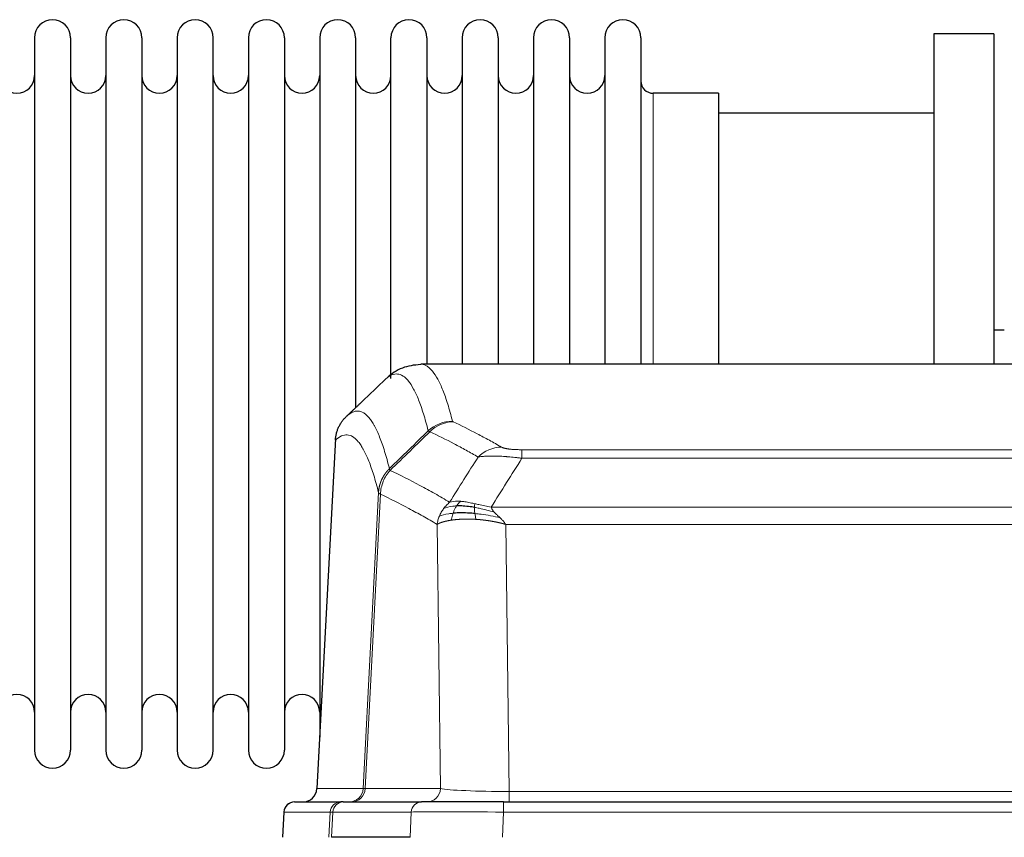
# Model space of a CAD drawing. Header units: inches. Extents: x 0 to 20790, y -12 to 14700.
# Tile 106 of 184: x 4450 to 4729, y 12095 to 12326. Entities that reach past the tile are written whole.
import ezdxf

# ---------------------------------------------------------------- set-up
doc = ezdxf.new("R2010")
doc.units = ezdxf.units.IN
doc.layers.add('1', color=7, linetype='Continuous', true_color=0xffffff)

msp = doc.modelspace()

# ---------------------------------------------------------------- linework, layer by layer
at = {"layer": '1', "color": 2, "linetype": 'Continuous', "lineweight": 25}
for p, q in [((4453.925, 12321.03), (4453.925, 12119.23)), ((4464.125, 12321.03), (4464.125, 12119.23)), ((4474.125, 12321.03), (4474.125, 12119.23)), ((4484.325, 12321.03), (4484.325, 12119.23)), ((4494.325, 12321.03), (4494.325, 12119.23)), ((4504.525, 12119.23), (4504.525, 12321.03)), ((4514.525, 12321.03), (4514.525, 12119.23)), ((4524.725, 12321.03), (4524.725, 12119.23)), ((4534.725, 12321.03), (4534.725, 12220.13)), ((4544.925, 12321.03), (4544.925, 12220.13)), ((4554.925, 12224.527), (4554.925, 12321.03)), ((4565.125, 12321.03), (4565.125, 12228.53)), ((4575.125, 12321.03), (4575.125, 12228.53)), ((4585.325, 12321.03), (4585.325, 12228.53)), ((4595.325, 12321.03), (4595.325, 12228.53)), ((4605.525, 12321.03), (4605.525, 12228.53)), ((4615.525, 12321.03), (4615.525, 12228.53)), ((4625.725, 12321.03), (4625.725, 12228.53)), ((4708.725, 12322.13), (4708.725, 12228.532)), ((4725.725, 12322.13), (4708.725, 12322.13)), ((4725.725, 12322.13), (4725.725, 12228.532)), ((4647.725, 12305.28), (4629.225, 12305.28)), ((4647.725, 12305.28), (4647.725, 12228.526)), ((4708.725, 12299.63), (4647.72, 12299.63)), ((4728.72, 12238.153), (4725.69, 12238.153)), ((4826.079, 12228.525), (4563.371, 12228.525)), ((4534.725, 12220.13), (4534.725, 12122.909)), ((4544.925, 12220.13), (4544.925, 12216.149)), ((4539.223, 12207.505), (4533.949, 12108.312)), ((4527.577, 12104.525), (4540.688, 12104.525)), ((4541.385, 12104.525), (4540.688, 12104.525)), ((4541.385, 12104.525), (4563.559, 12104.525)), ((4586.815, 12104.525), (4563.559, 12104.525)), ((4586.815, 12104.525), (4802.635, 12104.525)), ((4524.567, 12101.684), (4524.186, 12094.525)), ((4560.359, 12094.525), (4538.105, 12094.525))]:
    msp.add_line(p, q, dxfattribs=at)
at = {"layer": '1', "color": 110, "linetype": 'Continuous', "lineweight": 13}
for p, q in [((4629.225, 12305.28), (4629.225, 12228.526)), ((4539.209, 12207.011), (4533.961, 12108.315)), ((4592.053, 12204.318), (4797.396, 12204.318)), ((4592.053, 12201.901), (4592.053, 12204.318)), ((4797.396, 12201.901), (4592.053, 12201.901)), ((4547.027, 12108.315), (4551.404, 12192.184)), ((4551.96, 12191.707), (4547.609, 12108.315)), ((4583.322, 12188.071), (4806.128, 12188.071)), ((4568.96, 12108.315), (4568.003, 12183.162)), ((4587.435, 12183.173), (4588.403, 12107.489)), ((4802.015, 12183.173), (4587.435, 12183.173)), ((4533.961, 12108.315), (4547.027, 12108.315)), ((4547.609, 12108.315), (4568.96, 12108.315)), ((4588.403, 12107.489), (4801.046, 12107.489)), ((4588.403, 12104.525), (4588.403, 12107.489)), ((4586.815, 12101.682), (4586.815, 12104.525)), ((4524.583, 12101.682), (4524.203, 12094.525)), ((4537.694, 12101.682), (4524.583, 12101.682)), ((4537.321, 12094.525), (4537.694, 12101.682)), ((4538.479, 12101.682), (4538.105, 12094.525)), ((4560.653, 12101.682), (4538.479, 12101.682)), ((4560.359, 12094.525), (4560.653, 12101.682)), ((4586.815, 12101.682), (4586.522, 12094.525)), ((4802.635, 12101.682), (4586.815, 12101.682))]:
    msp.add_line(p, q, dxfattribs=at)
at = {"layer": '1', "color": 2, "linetype": 'Continuous', "lineweight": 25}
for centre, radius, start, end in [((4459.025, 12321.03), 5.1, 0, 180), ((4479.225, 12321.03), 5.1, 0, 180), ((4499.425, 12321.03), 5.1, 0, 180), ((4519.625, 12321.03), 5.1, 0, 180), ((4539.825, 12321.03), 5.1, 0, 180), ((4560.025, 12321.03), 5.1, 0, 180), ((4580.225, 12321.03), 5.1, 0, 180), ((4600.425, 12321.03), 5.1, 0, 180), ((4620.625, 12321.03), 5.1, 0, 180), ((4448.925, 12310.28), 5, 180, 0), ((4469.125, 12310.28), 5, 180, 0), ((4489.325, 12310.28), 5, 180, 0), ((4509.525, 12310.28), 5, 180, 0), ((4529.725, 12310.28), 5, 180, 0), ((4549.925, 12310.28), 5, 180, 0), ((4570.125, 12310.28), 5, 180, 0), ((4590.325, 12310.28), 5, 180, 0), ((4610.525, 12310.28), 5, 180, 0), ((4629.225, 12308.78), 3.5, 180, 270), ((4448.925, 12129.98), 5, 0, 180), ((4469.125, 12129.98), 5, 0, 180), ((4489.325, 12129.98), 5, 0, 180), ((4509.525, 12129.98), 5, 0, 180), ((4529.725, 12129.98), 5, 0, 180), ((4459.025, 12119.23), 5.1, 180, 0), ((4479.225, 12119.23), 5.1, 180, 0), ((4499.425, 12119.23), 5.1, 180, 0), ((4519.625, 12119.23), 5.1, 180, 0), ((4527.563, 12101.525), 3, 90, 176.75083)]:
    msp.add_arc(centre, radius, start, end, dxfattribs=at)
at = {"layer": '1', "color": 110, "linetype": 'Continuous', "lineweight": 13}
for centre, major_axis, ratio, start_param, end_param in [((4572.358, 12202.468), (-9.695, -2.45), 0.9931439, 4.4664808, 5.2238901), ((4572.545, 12202.307), (-4.281, -9.037), 0.9659395, 3.5975691, 4.3432065), ((4586.207, 12195.161), (-4.97, -8.677), 0.9635717, 3.6779385, 4.4208965), ((4543.035, 12108.525), (0, 4), 0.9993908, 3.1415927, 4.6600291), ((4543.733, 12108.525), (0, 4), 0.9702957, 3.1415927, 4.6600291), ((4567.053, 12108.525), (20.038, 0.208), 0.001459, 3.176361, 3.3855124), ((4565.085, 12108.525), (0, 4), 0.9702957, 3.1415927, 4.6600291), ((4588.324, 12108.525), (-20.002, 0.052), 0.0517476, 0.2535919, 1.5749043), ((4527.577, 12101.525), (0, 3), 0.9993908, 0, 1.5184364), ((4540.688, 12101.525), (0, 3), 0.9993908, 0, 1.5184364), ((4541.385, 12101.525), (0, 3), 0.9702957, 0, 1.5184364), ((4563.559, 12101.525), (0, 3), 0.9702957, 0, 1.5184364), ((4564.706, 12101.525), (-27.029, 0.156), 0.000812, 6.0391365, 6.248288), ((4586.866, 12101.525), (-27.018, 0.123), 0.0058026, 4.7143189, 6.0386286)]:
    msp.add_ellipse(centre, major_axis=major_axis, ratio=ratio, start_param=start_param, end_param=end_param, dxfattribs=at)
at = {"layer": '1', "color": 2, "linetype": 'Continuous', "lineweight": 25}
msp.add_ellipse((4529.969, 12108.525), major_axis=(0, 4), ratio=0.9993908, start_param=3.1415927, end_param=4.6600291, dxfattribs=at)
at = {"layer": '1', "color": 110, "linetype": 'Continuous', "lineweight": 13}
for points, knots in [([(4563.378, 12228.525), (4563.471, 12228.525), (4564.094, 12228.495), (4564.707, 12228.271), (4565.478, 12227.774), (4565.861, 12227.473), (4566.239, 12227.092), (4566.49, 12226.82), (4566.615, 12226.676), (4567.239, 12225.909), (4567.73, 12225.154), (4568.455, 12223.811), (4568.695, 12223.328), (4569.171, 12222.292), (4569.407, 12221.738), (4570.109, 12219.973), (4571.03, 12217.339), (4571.92, 12214.143), (4572.358, 12212.404)], [0, 0, 0, 0, 0.0285171, 0.1904309, 0.1904309, 0.2713878, 0.3118663, 0.3118663, 0.3523447, 0.3523447, 0.5142585, 0.5142585, 0.5952154, 0.5952154, 0.6761724, 0.6761724, 0.8380862, 1, 1, 1, 1]), ([(4565.49, 12209.665), (4565.052, 12211.402), (4564.16, 12214.596), (4563.239, 12217.229), (4562.536, 12218.992), (4562.299, 12219.545), (4561.823, 12220.581), (4561.583, 12221.063), (4560.856, 12222.406), (4560.365, 12223.16), (4559.74, 12223.927), (4559.615, 12224.072), (4559.363, 12224.343), (4558.984, 12224.724), (4558.601, 12225.026), (4557.83, 12225.524), (4556.786, 12225.906), (4555.176, 12225.634), (4554.074, 12224.891), (4553.516, 12224.378)], [0, 0, 0, 0, 0.125, 0.25, 0.25, 0.3125, 0.3125, 0.375, 0.375, 0.5, 0.5, 0.53125, 0.53125, 0.5625, 0.625, 0.625, 0.75, 0.875, 1, 1, 1, 1]), ([(4542.264, 12213.701), (4542.836, 12214.255), (4543.963, 12215.07), (4545.609, 12215.415), (4546.675, 12215.06), (4547.463, 12214.576), (4547.855, 12214.279), (4548.306, 12213.837), (4548.498, 12213.626), (4548.626, 12213.482), (4548.69, 12213.407), (4549.009, 12213.023), (4549.389, 12212.506), (4549.827, 12211.809), (4550.013, 12211.489), (4550.137, 12211.271), (4550.199, 12211.16), (4550.756, 12210.14), (4551.728, 12208.034), (4553.139, 12204.002), (4554.047, 12200.732), (4554.493, 12198.95)], [0, 0, 0, 0, 0.125, 0.25, 0.375, 0.375, 0.4375, 0.46875, 0.484375, 0.484375, 0.5, 0.5, 0.5625, 0.59375, 0.609375, 0.609375, 0.625, 0.625, 0.75, 0.875, 1, 1, 1, 1]), ([(4572.545, 12212.242), (4572.489, 12212.269), (4572.446, 12212.295), (4572.384, 12212.349), (4572.365, 12212.376), (4572.358, 12212.404)], [0, 0, 0, 0, 0.5, 0.5, 1, 1, 1, 1]), ([(4572.545, 12212.242), (4574.831, 12211.155), (4577.112, 12210.014), (4580.527, 12208.22), (4581.665, 12207.608), (4583.937, 12206.358), (4585.072, 12205.72), (4586.207, 12205.067)], [0, 0, 0, 0, 0.5, 0.5, 0.75, 0.75, 1, 1, 1, 1]), ([(4579.627, 12202.242), (4578.491, 12202.895), (4577.355, 12203.534), (4575.079, 12204.786), (4573.941, 12205.398), (4570.521, 12207.194), (4568.237, 12208.337), (4565.949, 12209.425)], [0, 0, 0, 0, 0.25, 0.25, 0.5, 0.5, 1, 1, 1, 1]), ([(4551.404, 12192.184), (4550.959, 12193.964), (4550.053, 12197.232), (4548.647, 12201.263), (4547.677, 12203.371), (4547.122, 12204.394), (4547.06, 12204.505), (4546.936, 12204.723), (4546.75, 12205.044), (4546.314, 12205.744), (4545.935, 12206.262), (4545.617, 12206.649), (4545.553, 12206.724), (4545.426, 12206.869), (4545.234, 12207.081), (4544.784, 12207.526), (4544.393, 12207.826), (4543.607, 12208.317), (4542.544, 12208.681), (4540.903, 12208.356), (4539.779, 12207.556), (4539.209, 12207.011)], [0, 0, 0, 0, 0.125, 0.25, 0.375, 0.375, 0.390625, 0.390625, 0.40625, 0.4375, 0.5, 0.5, 0.515625, 0.515625, 0.53125, 0.5625, 0.625, 0.625, 0.75, 0.875, 1, 1, 1, 1]), ([(4592.053, 12204.318), (4591.871, 12204.318), (4591.689, 12204.319), (4591.325, 12204.323), (4591.145, 12204.327), (4590.789, 12204.336), (4590.614, 12204.342), (4590.267, 12204.356), (4590.096, 12204.364), (4589.885, 12204.376), (4589.843, 12204.378), (4589.76, 12204.383), (4589.635, 12204.391), (4589.514, 12204.4), (4589.275, 12204.418), (4588.967, 12204.444), (4588.68, 12204.474), (4588.507, 12204.494), (4588.473, 12204.498), (4588.405, 12204.507), (4588.371, 12204.511), (4588.271, 12204.524), (4588.206, 12204.533), (4588.016, 12204.56), (4587.897, 12204.578), (4587.67, 12204.617), (4587.563, 12204.637), (4587.361, 12204.678), (4587.265, 12204.699), (4587.152, 12204.726), (4587.13, 12204.732), (4587.086, 12204.743), (4587.064, 12204.748), (4587, 12204.765), (4586.959, 12204.776), (4586.841, 12204.81), (4586.767, 12204.832), (4586.63, 12204.878), (4586.567, 12204.901), (4586.39, 12204.972), (4586.291, 12205.019), (4586.207, 12205.067)], [0, 0, 0, 0, 0.0625, 0.0625, 0.125, 0.125, 0.1875, 0.1875, 0.25, 0.25, 0.265625, 0.265625, 0.28125, 0.3125, 0.3125, 0.375, 0.4375, 0.4375, 0.453125, 0.453125, 0.46875, 0.46875, 0.5, 0.5, 0.5625, 0.5625, 0.625, 0.625, 0.6875, 0.6875, 0.703125, 0.703125, 0.71875, 0.71875, 0.75, 0.75, 0.8125, 0.8125, 0.875, 0.875, 1, 1, 1, 1]), ([(4592.053, 12201.901), (4591.719, 12201.944), (4591.386, 12201.985), (4590.723, 12202.063), (4590.394, 12202.1), (4589.418, 12202.204), (4588.781, 12202.265), (4588.078, 12202.323), (4588, 12202.329), (4587.845, 12202.342), (4587.767, 12202.348), (4587.536, 12202.366), (4587.383, 12202.377), (4586.928, 12202.408), (4586.333, 12202.446), (4585.761, 12202.474), (4585.339, 12202.491), (4585.131, 12202.499), (4584.925, 12202.505), (4584.789, 12202.509), (4584.721, 12202.511), (4584.116, 12202.526), (4583.608, 12202.53), (4582.888, 12202.522), (4582.656, 12202.517), (4582.318, 12202.506), (4582.207, 12202.502), (4581.988, 12202.492), (4581.88, 12202.487), (4581.353, 12202.458), (4580.965, 12202.426), (4580.25, 12202.346), (4579.924, 12202.298), (4579.627, 12202.242)], [0, 0, 0, 0, 0.0625, 0.0625, 0.125, 0.125, 0.25, 0.25, 0.265625, 0.265625, 0.28125, 0.28125, 0.3125, 0.3125, 0.375, 0.4375, 0.4375, 0.46875, 0.484375, 0.484375, 0.5, 0.5, 0.625, 0.625, 0.6875, 0.6875, 0.71875, 0.71875, 0.75, 0.75, 0.875, 0.875, 1, 1, 1, 1]), ([(4551.404, 12192.184), (4551.405, 12192.201), (4551.407, 12192.235), (4551.41, 12192.285), (4551.413, 12192.336), (4551.417, 12192.387), (4551.421, 12192.437), (4551.425, 12192.488), (4551.429, 12192.539), (4551.433, 12192.589), (4551.438, 12192.64), (4551.443, 12192.69), (4551.449, 12192.741), (4551.454, 12192.791), (4551.46, 12192.842), (4551.466, 12192.892), (4551.473, 12192.943), (4551.479, 12192.993), (4551.486, 12193.043), (4551.493, 12193.094), (4551.501, 12193.144), (4551.508, 12193.194), (4551.516, 12193.244), (4551.524, 12193.294), (4551.533, 12193.345), (4551.541, 12193.395), (4551.55, 12193.445), (4551.559, 12193.495), (4551.569, 12193.545), (4551.578, 12193.594), (4551.588, 12193.644), (4551.598, 12193.694), (4551.609, 12193.744), (4551.619, 12193.793), (4551.63, 12193.843), (4551.641, 12193.893), (4551.653, 12193.942), (4551.664, 12193.991), (4551.676, 12194.041), (4551.688, 12194.09), (4551.701, 12194.139), (4551.713, 12194.189), (4551.726, 12194.238), (4551.739, 12194.287), (4551.752, 12194.336), (4551.766, 12194.385), (4551.78, 12194.434), (4551.794, 12194.482), (4551.808, 12194.531), (4551.823, 12194.58), (4551.838, 12194.628), (4551.853, 12194.677), (4551.868, 12194.725), (4551.884, 12194.774), (4551.899, 12194.822), (4551.915, 12194.87), (4551.932, 12194.918), (4551.948, 12194.966), (4551.965, 12195.014), (4551.982, 12195.062), (4551.999, 12195.11), (4552.017, 12195.157), (4552.034, 12195.205), (4552.052, 12195.252), (4552.071, 12195.3), (4552.089, 12195.347), (4552.108, 12195.394), (4552.127, 12195.442), (4552.146, 12195.489), (4552.165, 12195.536), (4552.185, 12195.582), (4552.205, 12195.629), (4552.225, 12195.676), (4552.245, 12195.722), (4552.265, 12195.769), (4552.286, 12195.815), (4552.313, 12195.875), (4552.347, 12195.948), (4552.388, 12196.034), (4552.43, 12196.119), (4552.472, 12196.205), (4552.515, 12196.289), (4552.559, 12196.374), (4552.604, 12196.458), (4552.65, 12196.541), (4552.696, 12196.625), (4552.743, 12196.707), (4552.791, 12196.79), (4552.84, 12196.871), (4552.889, 12196.953), (4552.939, 12197.034), (4552.99, 12197.114), (4553.042, 12197.194), (4553.094, 12197.273), (4553.148, 12197.352), (4553.201, 12197.431), (4553.256, 12197.509), (4553.311, 12197.586), (4553.368, 12197.663), (4553.424, 12197.739), (4553.482, 12197.815), (4553.54, 12197.89), (4553.599, 12197.965), (4553.658, 12198.039), (4553.719, 12198.113), (4553.78, 12198.186), (4553.841, 12198.258), (4553.904, 12198.33), (4553.967, 12198.402), (4554.03, 12198.472), (4554.094, 12198.542), (4554.159, 12198.612), (4554.225, 12198.681), (4554.291, 12198.749), (4554.358, 12198.817), (4554.425, 12198.884), (4554.471, 12198.928), (4554.493, 12198.95)], [0, 0, 0, 0, 0.0066687, 0.0133374, 0.0200061, 0.0266746, 0.0333432, 0.0400116, 0.0466801, 0.0533484, 0.0600168, 0.066685, 0.0733532, 0.0800214, 0.0866895, 0.0933575, 0.1000255, 0.1066935, 0.1133614, 0.1200292, 0.126697, 0.1333647, 0.1400324, 0.1467001, 0.1533676, 0.1600352, 0.1667026, 0.1733701, 0.1800374, 0.1867047, 0.193372, 0.2000392, 0.2067064, 0.2133735, 0.2200405, 0.2267075, 0.2333745, 0.2400414, 0.2467082, 0.253375, 0.2600418, 0.2667085, 0.2733751, 0.2800417, 0.2867082, 0.2933747, 0.3000412, 0.3067075, 0.3133739, 0.3200401, 0.3267064, 0.3333725, 0.3400387, 0.3467047, 0.3533708, 0.3600367, 0.3667026, 0.3733685, 0.3800343, 0.3867001, 0.3933658, 0.4000315, 0.4066971, 0.4133626, 0.4200281, 0.4266936, 0.433359, 0.4400243, 0.4466896, 0.4533549, 0.4600201, 0.4666852, 0.4733503, 0.4800154, 0.4866804, 0.4933453, 0.5000102, 0.5125098, 0.5250093, 0.5375088, 0.5500082, 0.5625077, 0.5750071, 0.5875066, 0.600006, 0.6125054, 0.6250049, 0.6375043, 0.6500037, 0.6625032, 0.6750026, 0.6875021, 0.7000016, 0.7125011, 0.7250006, 0.7375001, 0.7499997, 0.7624993, 0.7749989, 0.7874985, 0.7999982, 0.812498, 0.8249977, 0.8374975, 0.8499974, 0.8624973, 0.8749972, 0.8874972, 0.8999973, 0.9124974, 0.9249976, 0.9374978, 0.9499981, 0.9624985, 0.9749989, 0.9874994, 1, 1, 1, 1]), ([(4551.96, 12191.707), (4551.982, 12192.338), (4552.059, 12192.966), (4552.323, 12194.195), (4552.509, 12194.795), (4552.98, 12195.948), (4553.266, 12196.5), (4553.924, 12197.537), (4554.297, 12198.023), (4554.705, 12198.467)], [0, 0, 0, 0, 0.25, 0.25, 0.5, 0.5, 0.75, 0.75, 1, 1, 1, 1]), ([(4554.705, 12198.467), (4554.63, 12198.556), (4554.588, 12198.652), (4554.53, 12198.825), (4554.514, 12198.902), (4554.493, 12198.95)], [0, 0, 0, 0, 0.5, 0.5, 1, 1, 1, 1]), ([(4554.705, 12198.467), (4557.528, 12197.128), (4560.343, 12195.707), (4564.557, 12193.453), (4565.96, 12192.68), (4568.762, 12191.095), (4570.161, 12190.282), (4571.559, 12189.448)], [0, 0, 0, 0, 0.5, 0.5, 0.75, 0.75, 1, 1, 1, 1]), ([(4551.96, 12191.707), (4551.955, 12191.711), (4551.945, 12191.717), (4551.93, 12191.727), (4551.915, 12191.737), (4551.9, 12191.746), (4551.884, 12191.756), (4551.869, 12191.766), (4551.853, 12191.776), (4551.838, 12191.786), (4551.823, 12191.795), (4551.807, 12191.805), (4551.792, 12191.815), (4551.777, 12191.825), (4551.761, 12191.835), (4551.746, 12191.845), (4551.731, 12191.855), (4551.716, 12191.865), (4551.701, 12191.876), (4551.686, 12191.886), (4551.672, 12191.896), (4551.657, 12191.906), (4551.643, 12191.916), (4551.629, 12191.926), (4551.615, 12191.937), (4551.602, 12191.947), (4551.588, 12191.957), (4551.567, 12191.973), (4551.542, 12191.995), (4551.513, 12192.021), (4551.489, 12192.045), (4551.47, 12192.067), (4551.454, 12192.087), (4551.442, 12192.105), (4551.431, 12192.121), (4551.424, 12192.136), (4551.418, 12192.148), (4551.413, 12192.159), (4551.41, 12192.167), (4551.407, 12192.174), (4551.406, 12192.179), (4551.405, 12192.182), (4551.404, 12192.184), (4551.404, 12192.184)], [0, 0, 0, 0, 0.0155037, 0.0313049, 0.0474035, 0.0637997, 0.0804935, 0.097485, 0.1147743, 0.1323613, 0.1502462, 0.1684289, 0.1869096, 0.2056883, 0.224765, 0.2441397, 0.2638126, 0.2837835, 0.3040527, 0.32462, 0.3454856, 0.3666494, 0.3881116, 0.409872, 0.4319308, 0.454288, 0.4769435, 0.4998975, 0.5635611, 0.6228928, 0.6778927, 0.7285606, 0.7748966, 0.8169007, 0.8545729, 0.8879131, 0.9169214, 0.9415977, 0.9619421, 0.9779545, 0.989635, 0.9969835, 1, 1, 1, 1]), ([(4568.003, 12183.162), (4566.672, 12183.949), (4565.34, 12184.717), (4562.672, 12186.215), (4561.337, 12186.946), (4557.326, 12189.082), (4554.646, 12190.432), (4551.96, 12191.707)], [0, 0, 0, 0, 0.25, 0.25, 0.5, 0.5, 1, 1, 1, 1]), ([(4569.852, 12187.641), (4570.098, 12187.972), (4570.365, 12188.29), (4570.935, 12188.893), (4571.239, 12189.18), (4571.559, 12189.448)], [0, 0, 0, 0, 0.5, 0.5, 1, 1, 1, 1]), ([(4574.735, 12189.71), (4574.436, 12189.736), (4574.146, 12189.751), (4573.019, 12189.767), (4572.252, 12189.673), (4571.559, 12189.448)], [0, 0, 0, 0, 0.25, 0.25, 1, 1, 1, 1]), ([(4573.51, 12188.387), (4573.609, 12188.537), (4573.71, 12188.679), (4573.967, 12189.007), (4574.125, 12189.181), (4574.435, 12189.482), (4574.589, 12189.608), (4574.735, 12189.71)], [0, 0, 0, 0, 0.25, 0.25, 0.625, 0.625, 1, 1, 1, 1]), ([(4578.704, 12189.014), (4578.524, 12189.054), (4578.345, 12189.094), (4577.638, 12189.248), (4577.124, 12189.354), (4576.129, 12189.536), (4575.65, 12189.61), (4575.036, 12189.681), (4574.884, 12189.697), (4574.735, 12189.71)], [0, 0, 0, 0, 0.125, 0.125, 0.5, 0.5, 0.875, 0.875, 1, 1, 1, 1]), ([(4568.642, 12185.501), (4568.798, 12185.877), (4568.978, 12186.245), (4569.383, 12186.96), (4569.607, 12187.307), (4569.852, 12187.641)], [0, 0, 0, 0, 0.5, 0.5, 1, 1, 1, 1]), ([(4573.51, 12188.387), (4573.139, 12188.374), (4572.782, 12188.349), (4571.422, 12188.197), (4570.551, 12187.973), (4569.852, 12187.641)], [0, 0, 0, 0, 0.25, 0.25, 1, 1, 1, 1]), ([(4572.525, 12186.325), (4572.556, 12186.415), (4572.588, 12186.506), (4572.722, 12186.87), (4572.835, 12187.142), (4573.085, 12187.667), (4573.221, 12187.92), (4573.412, 12188.236), (4573.461, 12188.313), (4573.51, 12188.387)], [0, 0, 0, 0, 0.125, 0.125, 0.5, 0.5, 0.875, 0.875, 1, 1, 1, 1]), ([(4578.554, 12187.982), (4578.552, 12188.105), (4578.554, 12188.221), (4578.567, 12188.487), (4578.583, 12188.624), (4578.631, 12188.853), (4578.664, 12188.945), (4578.704, 12189.014)], [0, 0, 0, 0, 0.25, 0.25, 0.625, 0.625, 1, 1, 1, 1]), ([(4584.193, 12186.627), (4582.782, 12187.049), (4581.346, 12187.425), (4579.475, 12187.815), (4579.011, 12187.903), (4578.554, 12187.982)], [0, 0, 0, 0, 0.75, 0.75, 1, 1, 1, 1]), ([(4578.723, 12186.24), (4578.71, 12186.317), (4578.699, 12186.394), (4578.654, 12186.704), (4578.625, 12186.936), (4578.581, 12187.38), (4578.566, 12187.593), (4578.556, 12187.856), (4578.555, 12187.92), (4578.554, 12187.982)], [0, 0, 0, 0, 0.125, 0.125, 0.5, 0.5, 0.875, 0.875, 1, 1, 1, 1]), ([(4583.322, 12188.071), (4582.102, 12188.26), (4580.926, 12188.516), (4579.432, 12188.851), (4579.065, 12188.934), (4578.704, 12189.014)], [0, 0, 0, 0, 0.75, 0.75, 1, 1, 1, 1]), ([(4584.193, 12186.627), (4584.074, 12186.755), (4583.964, 12186.88), (4583.716, 12187.19), (4583.591, 12187.372), (4583.404, 12187.727), (4583.343, 12187.901), (4583.322, 12188.071)], [0, 0, 0, 0, 0.25, 0.25, 0.625, 0.625, 1, 1, 1, 1]), ([(4585.864, 12185.009), (4585.79, 12185.081), (4585.716, 12185.151), (4585.42, 12185.433), (4585.198, 12185.64), (4584.771, 12186.044), (4584.566, 12186.241), (4584.313, 12186.499), (4584.252, 12186.564), (4584.193, 12186.627)], [0, 0, 0, 0, 0.125, 0.125, 0.5, 0.5, 0.875, 0.875, 1, 1, 1, 1]), ([(4568.003, 12183.162), (4568.06, 12183.559), (4568.142, 12183.954), (4568.356, 12184.736), (4568.487, 12185.122), (4568.642, 12185.501)], [0, 0, 0, 0, 0.5, 0.5, 1, 1, 1, 1]), ([(4572.034, 12184.364), (4572.023, 12184.362), (4572, 12184.358), (4571.965, 12184.353), (4571.929, 12184.348), (4571.894, 12184.342), (4571.857, 12184.337), (4571.821, 12184.331), (4571.784, 12184.325), (4571.746, 12184.319), (4571.709, 12184.313), (4571.671, 12184.307), (4571.632, 12184.3), (4571.593, 12184.294), (4571.554, 12184.287), (4571.515, 12184.28), (4571.475, 12184.273), (4571.435, 12184.266), (4571.395, 12184.259), (4571.354, 12184.251), (4571.313, 12184.244), (4571.271, 12184.236), (4571.23, 12184.228), (4571.188, 12184.22), (4571.146, 12184.212), (4571.103, 12184.204), (4571.061, 12184.196), (4571.018, 12184.187), (4570.975, 12184.178), (4570.931, 12184.169), (4570.887, 12184.16), (4570.844, 12184.151), (4570.8, 12184.142), (4570.755, 12184.132), (4570.711, 12184.123), (4570.666, 12184.113), (4570.621, 12184.103), (4570.576, 12184.093), (4570.531, 12184.083), (4570.486, 12184.072), (4570.441, 12184.062), (4570.395, 12184.051), (4570.349, 12184.04), (4570.304, 12184.029), (4570.258, 12184.018), (4570.212, 12184.006), (4570.166, 12183.995), (4570.12, 12183.983), (4570.074, 12183.971), (4570.027, 12183.959), (4569.981, 12183.946), (4569.935, 12183.934), (4569.889, 12183.921), (4569.843, 12183.908), (4569.796, 12183.895), (4569.75, 12183.882), (4569.704, 12183.869), (4569.658, 12183.855), (4569.612, 12183.842), (4569.566, 12183.828), (4569.52, 12183.814), (4569.474, 12183.8), (4569.428, 12183.785), (4569.383, 12183.771), (4569.337, 12183.756), (4569.292, 12183.741), (4569.247, 12183.726), (4569.202, 12183.71), (4569.157, 12183.695), (4569.112, 12183.679), (4569.068, 12183.663), (4569.024, 12183.647), (4568.98, 12183.631), (4568.936, 12183.614), (4568.893, 12183.598), (4568.85, 12183.581), (4568.807, 12183.564), (4568.764, 12183.547), (4568.722, 12183.529), (4568.68, 12183.512), (4568.639, 12183.494), (4568.598, 12183.476), (4568.557, 12183.458), (4568.517, 12183.439), (4568.477, 12183.421), (4568.437, 12183.402), (4568.398, 12183.383), (4568.36, 12183.364), (4568.322, 12183.345), (4568.284, 12183.325), (4568.247, 12183.305), (4568.21, 12183.286), (4568.174, 12183.265), (4568.139, 12183.245), (4568.104, 12183.225), (4568.069, 12183.204), (4568.036, 12183.183), (4568.014, 12183.169), (4568.003, 12183.162)], [0, 0, 0, 0, 0.0060657, 0.012223, 0.0184718, 0.0248123, 0.0312443, 0.0377679, 0.0443831, 0.0510899, 0.0578883, 0.0647782, 0.0717598, 0.0788329, 0.0859977, 0.093254, 0.1006019, 0.1080414, 0.1155725, 0.1231952, 0.1309095, 0.1387154, 0.1466129, 0.1546019, 0.1626826, 0.1708549, 0.1791188, 0.1874742, 0.1959213, 0.20446, 0.2130903, 0.2218121, 0.2306256, 0.2395307, 0.2485274, 0.2576156, 0.2667955, 0.276067, 0.2854301, 0.2948848, 0.3044311, 0.314069, 0.3237985, 0.3336196, 0.3435324, 0.3535367, 0.3636326, 0.3738202, 0.3840993, 0.3944701, 0.4049324, 0.4154864, 0.426132, 0.4368691, 0.4476979, 0.4586183, 0.4696303, 0.480734, 0.4919292, 0.503216, 0.5145945, 0.5260645, 0.5376262, 0.5492795, 0.5610244, 0.5728609, 0.584789, 0.5968087, 0.60892, 0.621123, 0.6334175, 0.6458037, 0.6582815, 0.6708509, 0.6835119, 0.6962645, 0.7091087, 0.7220445, 0.735072, 0.748191, 0.7614017, 0.774704, 0.7880979, 0.8015834, 0.8151605, 0.8288293, 0.8425896, 0.8564416, 0.8703852, 0.8844204, 0.8985472, 0.9127656, 0.9270756, 0.9414773, 0.9559705, 0.9705554, 0.9852319, 1, 1, 1, 1]), ([(4572.525, 12186.325), (4572.09, 12186.289), (4571.68, 12186.243), (4570.15, 12186.027), (4569.254, 12185.786), (4568.642, 12185.501)], [0, 0, 0, 0, 0.25, 0.25, 1, 1, 1, 1]), ([(4579.037, 12184.589), (4579.015, 12184.59), (4578.971, 12184.593), (4578.905, 12184.597), (4578.839, 12184.601), (4578.773, 12184.605), (4578.707, 12184.608), (4578.641, 12184.612), (4578.575, 12184.616), (4578.509, 12184.619), (4578.442, 12184.622), (4578.376, 12184.625), (4578.309, 12184.628), (4578.243, 12184.631), (4578.176, 12184.634), (4578.11, 12184.637), (4578.043, 12184.639), (4577.976, 12184.642), (4577.91, 12184.644), (4577.843, 12184.646), (4577.776, 12184.649), (4577.709, 12184.651), (4577.642, 12184.653), (4577.576, 12184.654), (4577.509, 12184.656), (4577.442, 12184.658), (4577.375, 12184.659), (4577.308, 12184.66), (4577.241, 12184.662), (4577.174, 12184.663), (4577.107, 12184.664), (4577.039, 12184.665), (4576.972, 12184.665), (4576.905, 12184.666), (4576.838, 12184.667), (4576.771, 12184.667), (4576.704, 12184.667), (4576.637, 12184.668), (4576.57, 12184.668), (4576.503, 12184.668), (4576.436, 12184.667), (4576.368, 12184.667), (4576.301, 12184.667), (4576.234, 12184.666), (4576.167, 12184.666), (4576.1, 12184.665), (4576.033, 12184.664), (4575.966, 12184.663), (4575.899, 12184.662), (4575.832, 12184.66), (4575.765, 12184.659), (4575.699, 12184.658), (4575.632, 12184.656), (4575.565, 12184.654), (4575.498, 12184.652), (4575.432, 12184.65), (4575.365, 12184.648), (4575.298, 12184.646), (4575.232, 12184.644), (4575.165, 12184.641), (4575.099, 12184.639), (4575.032, 12184.636), (4574.966, 12184.633), (4574.9, 12184.63), (4574.834, 12184.627), (4574.768, 12184.624), (4574.702, 12184.62), (4574.636, 12184.617), (4574.57, 12184.613), (4574.504, 12184.61), (4574.438, 12184.606), (4574.373, 12184.602), (4574.307, 12184.598), (4574.242, 12184.593), (4574.176, 12184.589), (4574.111, 12184.585), (4574.046, 12184.58), (4573.981, 12184.575), (4573.916, 12184.57), (4573.851, 12184.565), (4573.786, 12184.56), (4573.722, 12184.555), (4573.657, 12184.549), (4573.593, 12184.544), (4573.529, 12184.538), (4573.465, 12184.533), (4573.401, 12184.527), (4573.337, 12184.521), (4573.273, 12184.514), (4573.21, 12184.508), (4573.147, 12184.502), (4573.083, 12184.495), (4573.02, 12184.488), (4572.957, 12184.482), (4572.895, 12184.475), (4572.832, 12184.468), (4572.77, 12184.46), (4572.707, 12184.453), (4572.645, 12184.446), (4572.583, 12184.438), (4572.521, 12184.43), (4572.46, 12184.422), (4572.399, 12184.414), (4572.337, 12184.406), (4572.276, 12184.398), (4572.216, 12184.39), (4572.155, 12184.381), (4572.095, 12184.372), (4572.055, 12184.367), (4572.034, 12184.364)], [0, 0, 0, 0, 0.0082024, 0.0164263, 0.0246716, 0.0329384, 0.0412265, 0.0495362, 0.0578672, 0.0662198, 0.0745938, 0.0829892, 0.0914062, 0.0998446, 0.1083045, 0.1167859, 0.1252887, 0.1338131, 0.1423589, 0.1509263, 0.1595151, 0.1681255, 0.1767574, 0.1854108, 0.1940858, 0.2027822, 0.2115002, 0.2202398, 0.2290008, 0.2377835, 0.2465876, 0.2554134, 0.2642606, 0.2731295, 0.2820199, 0.2909319, 0.2998654, 0.3088206, 0.3177973, 0.3267956, 0.3358154, 0.3448569, 0.35392, 0.3630047, 0.3721109, 0.3812388, 0.3903883, 0.3995594, 0.4087522, 0.4179665, 0.4272025, 0.4364601, 0.4457393, 0.4550402, 0.4643627, 0.4737069, 0.4830727, 0.4924601, 0.5018692, 0.5113, 0.5207524, 0.5302265, 0.5397222, 0.5492397, 0.5587788, 0.5683395, 0.577922, 0.5875261, 0.5971519, 0.6067994, 0.6164686, 0.6261595, 0.6358721, 0.6456064, 0.6553624, 0.6651401, 0.6749395, 0.6847606, 0.6946034, 0.704468, 0.7143542, 0.7242622, 0.734192, 0.7441434, 0.7541166, 0.7641115, 0.7741282, 0.7841666, 0.7942268, 0.8043087, 0.8144123, 0.8245377, 0.8346848, 0.8448538, 0.8550444, 0.8652568, 0.875491, 0.885747, 0.8960247, 0.9063242, 0.9166455, 0.9269886, 0.9373534, 0.9477401, 0.9581485, 0.9685787, 0.9790306, 0.9895044, 1, 1, 1, 1]), ([(4572.035, 12184.364), (4572.07, 12184.564), (4572.113, 12184.787), (4572.218, 12185.267), (4572.281, 12185.522), (4572.407, 12185.963), (4572.463, 12186.143), (4572.525, 12186.325)], [0, 0, 0, 0, 0.375, 0.375, 0.75, 0.75, 1, 1, 1, 1]), ([(4579.037, 12184.589), (4579.004, 12184.752), (4578.965, 12184.937), (4578.883, 12185.34), (4578.84, 12185.557), (4578.773, 12185.931), (4578.747, 12186.085), (4578.723, 12186.24)], [0, 0, 0, 0, 0.375, 0.375, 0.75, 0.75, 1, 1, 1, 1]), ([(4585.864, 12185.009), (4584.092, 12185.461), (4582.262, 12185.808), (4579.888, 12186.12), (4579.3, 12186.186), (4578.723, 12186.24)], [0, 0, 0, 0, 0.75, 0.75, 1, 1, 1, 1]), ([(4587.435, 12183.173), (4587.413, 12183.179), (4587.368, 12183.191), (4587.302, 12183.21), (4587.235, 12183.228), (4587.169, 12183.247), (4587.102, 12183.265), (4587.035, 12183.283), (4586.968, 12183.301), (4586.901, 12183.319), (4586.834, 12183.337), (4586.767, 12183.354), (4586.699, 12183.372), (4586.632, 12183.389), (4586.564, 12183.407), (4586.497, 12183.424), (4586.429, 12183.441), (4586.361, 12183.458), (4586.293, 12183.475), (4586.225, 12183.492), (4586.157, 12183.509), (4586.088, 12183.525), (4586.02, 12183.542), (4585.952, 12183.558), (4585.883, 12183.575), (4585.814, 12183.591), (4585.746, 12183.607), (4585.677, 12183.623), (4585.608, 12183.639), (4585.539, 12183.654), (4585.47, 12183.67), (4585.401, 12183.686), (4585.331, 12183.701), (4585.262, 12183.716), (4585.193, 12183.731), (4585.123, 12183.747), (4585.054, 12183.761), (4584.984, 12183.776), (4584.914, 12183.791), (4584.844, 12183.806), (4584.774, 12183.82), (4584.704, 12183.835), (4584.634, 12183.849), (4584.564, 12183.863), (4584.494, 12183.877), (4584.424, 12183.891), (4584.353, 12183.905), (4584.283, 12183.918), (4584.213, 12183.932), (4584.142, 12183.945), (4584.071, 12183.959), (4584.001, 12183.972), (4583.93, 12183.985), (4583.859, 12183.998), (4583.788, 12184.011), (4583.717, 12184.024), (4583.646, 12184.036), (4583.575, 12184.049), (4583.504, 12184.061), (4583.433, 12184.074), (4583.362, 12184.086), (4583.291, 12184.098), (4583.219, 12184.11), (4583.148, 12184.122), (4583.077, 12184.133), (4583.005, 12184.145), (4582.934, 12184.156), (4582.862, 12184.168), (4582.79, 12184.179), (4582.719, 12184.19), (4582.647, 12184.201), (4582.575, 12184.212), (4582.504, 12184.222), (4582.432, 12184.233), (4582.36, 12184.243), (4582.288, 12184.254), (4582.216, 12184.264), (4582.144, 12184.274), (4582.072, 12184.284), (4582, 12184.294), (4581.928, 12184.304), (4581.856, 12184.313), (4581.784, 12184.323), (4581.712, 12184.332), (4581.639, 12184.341), (4581.567, 12184.35), (4581.495, 12184.359), (4581.423, 12184.368), (4581.351, 12184.377), (4581.278, 12184.386), (4581.206, 12184.394), (4581.134, 12184.402), (4581.061, 12184.411), (4580.989, 12184.419), (4580.917, 12184.427), (4580.844, 12184.435), (4580.772, 12184.442), (4580.7, 12184.45), (4580.627, 12184.457), (4580.555, 12184.465), (4580.483, 12184.472), (4580.41, 12184.479), (4580.338, 12184.486), (4580.265, 12184.493), (4580.193, 12184.5), (4580.121, 12184.506), (4580.048, 12184.513), (4579.976, 12184.519), (4579.904, 12184.525), (4579.831, 12184.531), (4579.759, 12184.537), (4579.687, 12184.543), (4579.615, 12184.548), (4579.542, 12184.554), (4579.47, 12184.559), (4579.398, 12184.565), (4579.326, 12184.57), (4579.254, 12184.575), (4579.181, 12184.58), (4579.109, 12184.584), (4579.061, 12184.587), (4579.037, 12184.589)], [0, 0, 0, 0, 0.007775, 0.0155603, 0.0233558, 0.0311618, 0.038978, 0.0468046, 0.0546416, 0.0624889, 0.0703466, 0.0782147, 0.0860931, 0.093982, 0.1018813, 0.109791, 0.1177112, 0.1256417, 0.1335828, 0.1415343, 0.1494962, 0.1574687, 0.1654516, 0.173445, 0.1814489, 0.1894634, 0.1974883, 0.2055238, 0.2135699, 0.2216264, 0.2296936, 0.2377713, 0.2458596, 0.2539585, 0.2620679, 0.270188, 0.2783187, 0.28646, 0.2946119, 0.3027745, 0.3109477, 0.3191316, 0.3273261, 0.3355314, 0.3437472, 0.3519738, 0.3602111, 0.3684591, 0.3767178, 0.3849872, 0.3932673, 0.4015582, 0.4098598, 0.4181722, 0.4264954, 0.4348293, 0.443174, 0.4515295, 0.4598958, 0.4682728, 0.4766607, 0.4850594, 0.493469, 0.5018893, 0.5103206, 0.5187626, 0.5272155, 0.5356793, 0.544154, 0.5526395, 0.561136, 0.5696433, 0.5781615, 0.5866906, 0.5952307, 0.6037817, 0.6123436, 0.6209165, 0.6295003, 0.638095, 0.6467007, 0.6553174, 0.6639451, 0.6725838, 0.6812334, 0.6898941, 0.6985657, 0.7072484, 0.7159421, 0.7246468, 0.7333625, 0.7420893, 0.7508272, 0.759576, 0.768336, 0.777107, 0.7858891, 0.7946823, 0.8034866, 0.812302, 0.8211284, 0.829966, 0.8388147, 0.8476746, 0.8565455, 0.8654276, 0.8743209, 0.8832252, 0.8921408, 0.9010675, 0.9100054, 0.9189544, 0.9279147, 0.9368861, 0.9458688, 0.9548626, 0.9638676, 0.9728839, 0.9819114, 0.9909501, 1, 1, 1, 1]), ([(4587.435, 12183.173), (4587.282, 12183.419), (4587.106, 12183.658), (4586.723, 12184.124), (4586.516, 12184.351), (4586.158, 12184.721), (4586.012, 12184.866), (4585.864, 12185.009)], [0, 0, 0, 0, 0.375, 0.375, 0.75, 0.75, 1, 1, 1, 1])]:
    msp.add_open_spline(points, degree=3, knots=knots, dxfattribs=at)
at = {"layer": '1', "color": 2, "linetype": 'Continuous', "lineweight": 25}
for points, knots in [([(4563.353, 12228.41), (4561.403, 12228.315), (4557.842, 12227.743), (4554.793, 12225.656), (4553.822, 12224.625), (4553.72, 12224.508)], [0, 0, 0, 0, 0.4445355, 0.938314, 1, 1, 1, 1]), ([(4539.209, 12207.011), (4539.239, 12207.642), (4539.329, 12208.27), (4539.551, 12209.189), (4539.64, 12209.491), (4539.846, 12210.085), (4539.963, 12210.378), (4540.225, 12210.949), (4540.369, 12211.228), (4540.683, 12211.771), (4540.853, 12212.034), (4541.217, 12212.544), (4541.411, 12212.789), (4541.822, 12213.261), (4542.038, 12213.487), (4542.264, 12213.701)], [0, 0, 0, 0, 0.25, 0.25, 0.375, 0.375, 0.5, 0.5, 0.625, 0.625, 0.75, 0.75, 0.875, 0.875, 1, 1, 1, 1]), ([(4578.554, 12187.982), (4578.325, 12188.021), (4578.098, 12188.057), (4577.196, 12188.193), (4576.537, 12188.271), (4575.267, 12188.374), (4574.657, 12188.4), (4573.886, 12188.398), (4573.696, 12188.394), (4573.51, 12188.387)], [0, 0, 0, 0, 0.125, 0.125, 0.5, 0.5, 0.875, 0.875, 1, 1, 1, 1]), ([(4578.723, 12186.24), (4578.434, 12186.266), (4578.147, 12186.29), (4577.013, 12186.373), (4576.19, 12186.408), (4574.625, 12186.427), (4573.884, 12186.41), (4572.966, 12186.358), (4572.742, 12186.343), (4572.525, 12186.325)], [0, 0, 0, 0, 0.125, 0.125, 0.5, 0.5, 0.875, 0.875, 1, 1, 1, 1])]:
    msp.add_open_spline(points, degree=3, knots=knots, dxfattribs=at)
for points, degree in [([(4553.516, 12224.378), (4551.229, 12222.209), (4548.943, 12220.04), (4546.658, 12217.872)], 3), ([(4546.774, 12217.982), (4542.266, 12213.704)], 1)]:
    msp.add_open_spline(points, degree=degree, dxfattribs=at)
at = {"layer": '1', "color": 110, "linetype": 'Continuous', "lineweight": 13}
for points in [[(4554.493, 12198.95), (4558.158, 12202.522), (4561.824, 12206.094), (4565.49, 12209.665)], [(4565.949, 12209.425), (4562.2, 12205.773), (4558.453, 12202.12), (4554.705, 12198.467)], [(4565.949, 12209.425), (4565.837, 12209.477), (4565.648, 12209.569), (4565.531, 12209.637), (4565.49, 12209.665)], [(4571.559, 12189.448), (4574.233, 12193.717), (4576.923, 12197.982), (4579.627, 12202.242)], [(4592.053, 12201.901), (4589.126, 12197.296), (4586.215, 12192.686), (4583.322, 12188.071)]]:
    msp.add_open_spline(points, degree=3, dxfattribs=at)

doc.saveas('drawing.dxf')
